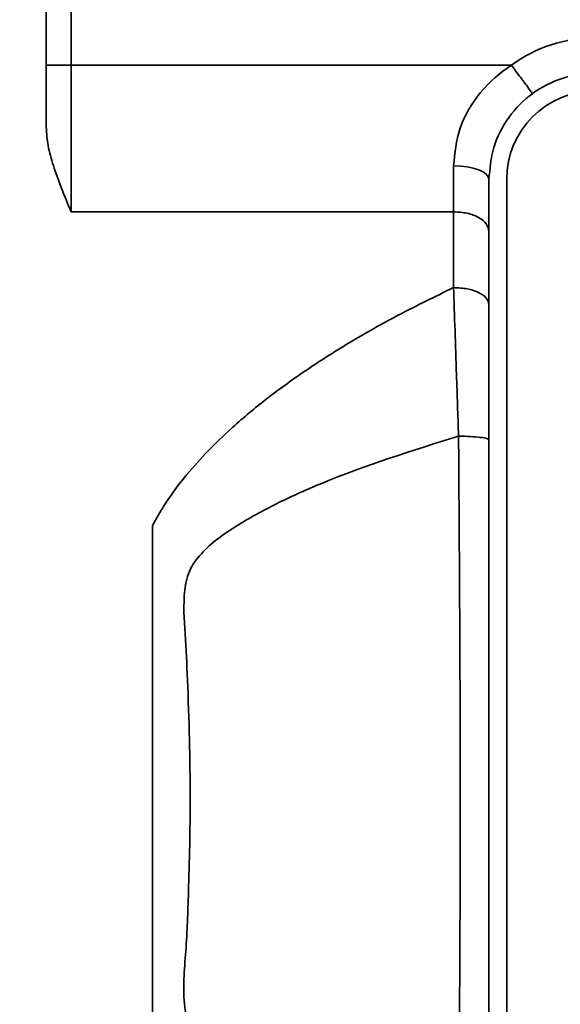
# Model space of a CAD drawing. Header units: millimetres. Extents: x 0 to 297, y 0 to 210.
# Tile 46 of 61: x 246.63 to 248.16, y 126.67 to 129.45. Entities that reach past the tile are written whole.
import ezdxf

# ---------------------------------------------------------------- set-up
doc = ezdxf.new("R2010")
doc.units = ezdxf.units.MM
doc.layers.add('尺寸线', color=6, linetype='Continuous')
doc.styles.add('SLDTEXTSTYLE1', font='TXT', dxfattribs={"width": 0.7})
doc.dimstyles.new('SLDDIMSTYLE5', dxfattribs={"dimtxt": 3.5, "dimasz": 2, "dimexe": 0, "dimexo": 0.0625, "dimgap": 0.875, "dimtad": 0, "dimtih": 1, "dimtoh": 1, "dimlfac": 20, "dimrnd": 1e-09, "dimzin": 12, "dimdsep": 46, "dimtxsty": 'SLDTEXTSTYLE1', "dimsah": 1, "dimcen": 0, "dimadec": 0, "dimazin": 3, "dimtfac": 1, "dimtmove": 0, "dimatfit": 3, "dimfxl": 1, "dimfrac": 2, "dimtolj": 1, "dimtzin": 12, "dimarcsym": 0})

# ---------------------------------------------------------------- blocks, each defined once
blk = doc.blocks.new('_D_17')
at = {"layer": '尺寸线', "transparency": 16777216}
for p, q in [((250.439, 167.6504), (251.8013, 170.1523)), ((251.8013, 170.1523), (265.406, 170.1523)), ((206.4431, 86.8521), (250.439, 167.6504)), ((206.4431, 86.8521), (205.2476, 84.6565))]:
    blk.add_line(p, q, dxfattribs=at)
for points in [[(250.439, 167.6504), (251.7028, 169.2395), (251.0881, 169.5743)], [(206.4431, 86.8521), (205.1793, 85.263), (205.7941, 84.9283)]]:
    blk.add_solid(points, dxfattribs=at)
at = {"layer": '尺寸线', "transparency": 16777216, "char_height": 3.5, "attachment_point": 1, "style": 'SLDTEXTSTYLE1'}
for s, insert in [('%%c', (253.3888, 174.6641)), ('1840', (257.2588, 174.6641))]:
    blk.add_mtext(s, dxfattribs=dict(at, insert=insert))
blk = doc.blocks.new('_D_18')
at = {"layer": '尺寸线', "transparency": 16777216}
for p, q in [((242.9146, 135.6821), (247.8893, 138.5798)), ((247.8893, 138.5798), (259.4571, 138.5798)), ((213.9675, 118.8205), (242.9146, 135.6821)), ((213.9675, 118.8205), (211.8073, 117.5621))]:
    blk.add_line(p, q, dxfattribs=at)
for points in [[(242.9146, 135.6821), (244.819, 136.3863), (244.4667, 136.9912)], [(213.9675, 118.8205), (212.0632, 118.1162), (212.4155, 117.5114)]]:
    blk.add_solid(points, dxfattribs=at)
at = {"layer": '尺寸线', "transparency": 16777216, "char_height": 3.5, "attachment_point": 1, "style": 'SLDTEXTSTYLE1'}
for s, insert in [('%%c', (249.4768, 143.0915)), ('670', (253.3467, 143.0915))]:
    blk.add_mtext(s, dxfattribs=dict(at, insert=insert))

msp = doc.modelspace()

# ---------------------------------------------------------------- linework, layer by layer
at = {"color": 7, "linetype": 'Continuous', "lineweight": 35}
for p, q in [((246.7063481, 129.6301768), (246.706348, 129.3240941)), ((246.776348, 129.6312389), (246.776348, 129.3240972)), ((246.706348, 129.3240941), (246.706348, 129.1482814)), ((246.776348, 129.3240969), (248.0201493, 129.3240972)), ((247.856348, 128.9095642), (247.856348, 129.0392637)), ((247.956348, 129.0012766), (247.956348, 128.8542838)), ((248.006348, 125.5012766), (248.006348, 129.0012766)), ((247.856348, 128.9095642), (246.7763483, 128.9095641)), ((247.856348, 128.6954606), (247.856348, 128.9095642)), ((247.956348, 128.8542838), (247.956348, 128.6473211)), ((247.006348, 126.4800105), (247.006348, 128.0225551))]:
    msp.add_line(p, q, dxfattribs=at)
at = {"color": 7, "linetype": 'Continuous', "lineweight": 35, "flags": 128}
msp.add_lwpolyline([(247.856348, 129.0392637), (247.8758571, 129.0385338), (247.8946164, 129.0363721), (247.9119051, 129.0328617), (247.9270587, 129.0281376), (247.939495, 129.0223811), (247.948736, 129.0158137), (247.9544266, 129.0086875), (247.956348, 129.0012766)], dxfattribs=at)
at = {"color": 7, "linetype": 'Continuous', "lineweight": 35}
for radius, end in [(0.4, 126.1926199), (0.3, 126.1934079), (0.25, 180)]:
    msp.add_arc((248.256348, 129.0012766), radius, 90, end, dxfattribs=at)
for points, knots in [([(246.706348, 129.3240944), (246.7074034, 129.3241171), (246.7095131, 129.3241626), (246.725726, 129.3241802), (246.7488628, 129.3241639), (246.7671893, 129.3241192), (246.776348, 129.3240969)], [0, 0, 0, 0, 0.25037367, 0.500497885, 0.750373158, 1, 1, 1, 1]), ([(247.856348, 129.0392637), (247.8598839, 129.0751265), (247.8670483, 129.1477921), (247.9275326, 129.2501812), (247.9869797, 129.3026761), (248.02007, 129.3240501), (248.0201429, 129.3240972)], [0, 0, 0, 0, 0.325917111, 0.660378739, 0.999251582, 1, 1, 1, 1]), ([(248.0791942, 129.2433851), (248.0791395, 129.2433451), (248.0538322, 129.2248187), (248.008278, 129.1787116), (247.9637873, 129.0910202), (247.9588479, 129.0314342), (247.956348, 129.0012766)], [0, 0, 0, 0, 0.000699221, 0.323552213, 0.657637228, 1, 1, 1, 1]), ([(246.7763483, 128.9095641), (246.7668857, 128.9325156), (246.7488328, 128.9763032), (246.7262426, 129.0383536), (246.7100706, 129.0950998), (246.7075515, 129.131089), (246.706348, 129.1482814)], [0, 0, 0, 0, 0.286732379, 0.547037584, 0.783615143, 1, 1, 1, 1]), ([(247.0063501, 128.0225541), (247.0123925, 128.0338164), (247.0246667, 128.0566944), (247.0535728, 128.1026225), (247.0963126, 128.1606026), (247.1589236, 128.23131), (247.2361526, 128.3057952), (247.3292219, 128.3831431), (247.4389531, 128.4626392), (247.5634136, 128.5417848), (247.7039445, 128.6212218), (247.8040767, 128.6699982), (247.8563478, 128.6954604)], [0, 0, 0, 0, 0.034759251, 0.070609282, 0.147668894, 0.230759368, 0.327869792, 0.440086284, 0.560622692, 0.697177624, 0.841920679, 1, 1, 1, 1]), ([(247.8704476, 128.2756456), (247.8685273, 128.3341507), (247.8637189, 128.4806404), (247.8591138, 128.6148505), (247.8563479, 128.6954598)], [0, 0, 0, 0, 0.399380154, 1, 1, 1, 1]), ([(247.956348, 128.6473211), (247.956348, 128.5878737), (247.956348, 128.4665696), (247.956348, 128.3332738), (247.956348, 128.2653021)], [0, 0, 0, 0, 0.490069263, 1, 1, 1, 1]), ([(247.8704504, 126.2269043), (247.7402217, 126.2677892), (247.5262766, 126.3349566), (247.2857284, 126.4494153), (247.1621009, 126.5347259), (247.1091914, 126.6004821), (247.0888119, 126.6936812), (247.1021968, 126.8229043), (247.1093857, 127.0190453), (247.1151844, 127.2752268), (247.1084571, 127.5193307), (247.0991243, 127.7151397), (247.091048, 127.8204858), (247.1092594, 127.9021131), (247.1620991, 127.96784), (247.2493906, 128.0281769), (247.3632843, 128.0896078), (247.5676086, 128.1809351), (247.740138, 128.2348922), (247.8704508, 128.2756465)], [0, 0, 0, 0, 0.135911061, 0.223280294, 0.26527276, 0.285425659, 0.30620893, 0.358572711, 0.413301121, 0.499977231, 0.610167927, 0.652944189, 0.693740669, 0.714524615, 0.734675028, 0.776663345, 0.820063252, 0.864092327, 1, 1, 1, 1]), ([(247.8704526, 126.2269014), (247.8716838, 126.3960061), (247.8741492, 126.7346287), (247.8756804, 127.2897062), (247.8739279, 127.8043205), (247.8714017, 128.1469299), (247.8704526, 128.2756519)], [0, 0, 0, 0, 0.248190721, 0.49698789, 0.811013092, 1, 1, 1, 1]), ([(247.956348, 128.2653021), (247.956348, 128.0958859), (247.956348, 127.7566219), (247.956348, 127.247652), (247.956348, 126.7402816), (247.956348, 126.4050822), (247.956348, 126.2372283)], [0, 0, 0, 0, 0.251185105, 0.503009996, 0.751128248, 1, 1, 1, 1]), ([(247.006348, 126.4800076), (247.006348, 126.5129288), (247.006348, 126.6240592), (247.006348, 126.8169593), (247.006348, 127.0581162), (247.006348, 127.3558564), (247.006348, 127.6403181), (247.006348, 127.8802601), (247.006348, 127.9843672), (247.006348, 128.0225602)], [0, 0, 0, 0, 0.065325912, 0.220516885, 0.376121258, 0.531726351, 0.79354151, 0.924258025, 1, 1, 1, 1])]:
    msp.add_open_spline(points, degree=3, knots=knots, dxfattribs=at)
for points in [[(246.776348, 128.9095641), (246.776348, 128.9740441), (246.776348, 129.1030041), (246.776348, 129.2503995), (246.776348, 129.3240972)], [(248.0201473, 129.3240912), (248.0278848, 129.3135157), (248.0433596, 129.2923649), (248.0628775, 129.2656881), (248.0765321, 129.247025), (248.0783068, 129.2445984), (248.0791942, 129.2433851)], [(247.856348, 128.9095642), (247.8694517, 128.9087332), (247.8956591, 128.9070713), (247.9287136, 128.8942878), (247.9518386, 128.8760151), (247.9548449, 128.8615276), (247.956348, 128.8542838)], [(247.856348, 128.6954606), (247.8694517, 128.694737), (247.8956591, 128.6932897), (247.9287136, 128.6821575), (247.9518386, 128.6662453), (247.9548449, 128.6536292), (247.956348, 128.6473211)], [(247.8704476, 128.2756456), (247.8820763, 128.2753417), (247.9053338, 128.2747339), (247.9333286, 128.2722806), (247.9526279, 128.2690391), (247.955108, 128.2665478), (247.956348, 128.2653021)]]:
    msp.add_open_spline(points, degree=3, dxfattribs=at)
at = {"layer": '尺寸线'}
msp.add_arc((228.4410759, 127.2512766), 46, 195, 165, dxfattribs=at)

# ---------------------------------------------------------------- dimensions: what is measured, and where the dimension line sits
for p1, p2, picture, middle in [((250.4390113, 167.6504206), (206.4431404, 86.8521326), '_D_17', (259.3974115, 172.6891303)), ((242.9146363, 135.682086), (213.9675154, 118.8204672), '_D_18', (254.4669355, 141.1165974))]:
    dim = msp.add_diameter_dim_2p(p1=p1, p2=p2, dimstyle='SLDDIMSTYLE5', dxfattribs=at)
    dim.commit()
    dim.dimension.update_dxf_attribs({"geometry": picture, "text_midpoint": middle, "dimtype": 163})

doc.saveas('drawing.dxf')
